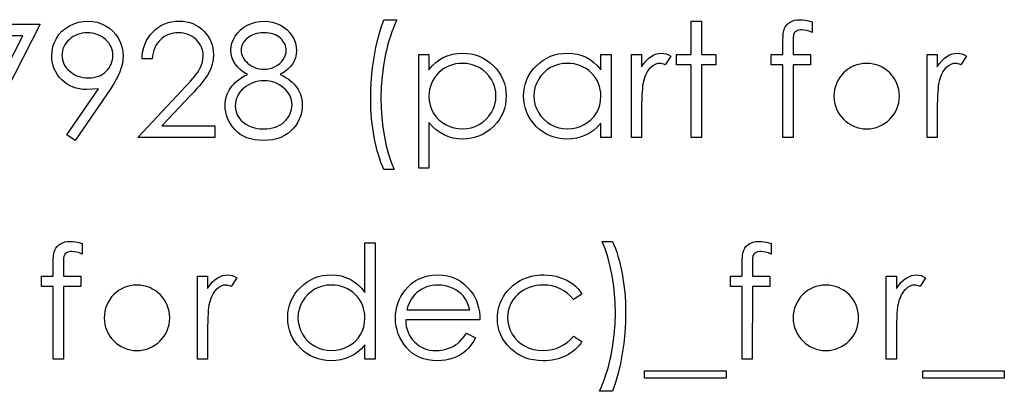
# Model space of a CAD drawing. Header units: inches. Extents: x -57.7 to -21.7, y -3.8 to 19.3.
# Tile 59 of 70: x -34.949 to -33.755, y 10.287 to 10.738. Entities that reach past the tile are written whole.
import ezdxf

# ---------------------------------------------------------------- set-up
doc = ezdxf.new("R2010")
doc.units = ezdxf.units.IN
doc.header["$LTSCALE"] = 0.5
doc.header["$MEASUREMENT"] = 0
doc.layers.add('APP-M-D', color=42, linetype='Continuous')

msp = doc.modelspace()

# ---------------------------------------------------------------- linework, layer by layer
at = {"layer": 'APP-M-D', "linetype": 'Continuous'}
for p, q in [((-33.92176, 10.69724), (-33.92177, 10.69724)), ((-34.80683, 10.42821), (-34.80684, 10.42821)), ((-33.97123, 10.42821), (-33.97123, 10.42821))]:
    msp.add_line(p, q, dxfattribs=at)
for points in [[(-34.88197, 10.59124), (-34.89185, 10.59812), (-34.85354, 10.65412), (-34.86088, 10.65335), (-34.86803, 10.65307), (-34.87236, 10.65327), (-34.8765, 10.65382), (-34.88051, 10.65473), (-34.88432, 10.65603), (-34.88799, 10.65768), (-34.89147, 10.6597), (-34.89481, 10.6621), (-34.89795, 10.66486), (-34.90082, 10.6679), (-34.90334, 10.6711), (-34.90543, 10.67447), (-34.90717, 10.67803), (-34.9085, 10.68173), (-34.90946, 10.68562), (-34.91004, 10.68968), (-34.91024, 10.6939), (-34.90988, 10.69967), (-34.90883, 10.70513), (-34.90706, 10.71032), (-34.9046, 10.71521), (-34.90149, 10.71974), (-34.89779, 10.72377), (-34.89348, 10.72733), (-34.8886, 10.73042), (-34.88332, 10.7329), (-34.87786, 10.7347), (-34.8722, 10.73575), (-34.86637, 10.7361), (-34.86066, 10.73575), (-34.85517, 10.73472), (-34.8499, 10.73298), (-34.84484, 10.73056), (-34.84015, 10.72749), (-34.83601, 10.7239), (-34.83239, 10.71974), (-34.8293, 10.71502), (-34.82685, 10.70996), (-34.82508, 10.70472), (-34.82403, 10.69934), (-34.82367, 10.69376), (-34.82389, 10.68943), (-34.82453, 10.68501), (-34.82563, 10.68046), (-34.82715, 10.67582), (-34.82809, 10.67342), (-34.82922, 10.67091), (-34.83052, 10.66826), (-34.83198, 10.66552), (-34.83361, 10.66262), (-34.8354, 10.65964), (-34.83739, 10.65652), (-34.83954, 10.65329), (-34.88197, 10.59124)], [(-34.78834, 10.69017), (-34.80071, 10.69017), (-34.80038, 10.69509), (-34.79966, 10.69978), (-34.79858, 10.70422), (-34.79709, 10.70847), (-34.79524, 10.71248), (-34.79301, 10.71629), (-34.79038, 10.71985), (-34.78737, 10.72319), (-34.78409, 10.72622), (-34.78058, 10.72884), (-34.77691, 10.73105), (-34.77308, 10.73287), (-34.76902, 10.73428), (-34.76479, 10.7353), (-34.76038, 10.73591), (-34.75577, 10.7361), (-34.75124, 10.73591), (-34.74691, 10.73533), (-34.74282, 10.73439), (-34.73893, 10.73307), (-34.73529, 10.73133), (-34.73186, 10.72923), (-34.72863, 10.72677), (-34.72565, 10.7239), (-34.72295, 10.72078), (-34.72063, 10.71753), (-34.71864, 10.71413), (-34.71701, 10.71063), (-34.71577, 10.70696), (-34.71486, 10.70315), (-34.71434, 10.69923), (-34.71414, 10.69514), (-34.7145, 10.6894), (-34.71558, 10.68385), (-34.71734, 10.6785), (-34.71986, 10.67331), (-34.72146, 10.67066), (-34.72339, 10.66776), (-34.72565, 10.66464), (-34.72825, 10.66133), (-34.7312, 10.65774), (-34.73446, 10.65396), (-34.73807, 10.64995), (-34.74202, 10.6457), (-34.7765, 10.60891), (-34.71238, 10.60891), (-34.71238, 10.59478), (-34.80601, 10.59478), (-34.75257, 10.6518), (-34.74867, 10.65589), (-34.74514, 10.6597), (-34.74197, 10.66323), (-34.73915, 10.66649), (-34.73669, 10.6695), (-34.73457, 10.6722), (-34.73283, 10.67466), (-34.73142, 10.67684), (-34.72927, 10.68098), (-34.72772, 10.68523), (-34.72681, 10.68957), (-34.72651, 10.69404), (-34.72665, 10.69685), (-34.72706, 10.69956), (-34.72772, 10.70215), (-34.72866, 10.70466), (-34.7299, 10.70709), (-34.73139, 10.70938), (-34.73313, 10.71159), (-34.73518, 10.71372), (-34.73741, 10.71565), (-34.73976, 10.71733), (-34.74222, 10.71874), (-34.74481, 10.7199), (-34.74754, 10.72081), (-34.75036, 10.72145), (-34.75331, 10.72183), (-34.7564, 10.72197), (-34.75963, 10.72183), (-34.76272, 10.72145), (-34.76568, 10.72078), (-34.76849, 10.71987), (-34.77117, 10.71871), (-34.77371, 10.71728), (-34.77611, 10.71557), (-34.77838, 10.71361), (-34.78045, 10.71143), (-34.78227, 10.70903), (-34.78387, 10.7064), (-34.78525, 10.70359), (-34.78638, 10.70055), (-34.78726, 10.69729), (-34.78793, 10.69384), (-34.78834, 10.69017)], [(-34.63302, 10.67154), (-34.62965, 10.66975), (-34.62653, 10.6679), (-34.62366, 10.66596), (-34.62101, 10.664), (-34.61858, 10.66196), (-34.6164, 10.65984), (-34.61447, 10.65768), (-34.61276, 10.65545), (-34.61127, 10.65316), (-34.60997, 10.65078), (-34.60886, 10.64833), (-34.60798, 10.64581), (-34.60726, 10.64319), (-34.60677, 10.64051), (-34.60649, 10.63775), (-34.60638, 10.63491), (-34.60655, 10.63094), (-34.60704, 10.62707), (-34.60784, 10.62332), (-34.60897, 10.6197), (-34.61046, 10.61617), (-34.61226, 10.6128), (-34.61436, 10.60952), (-34.61681, 10.60637), (-34.62018, 10.60284), (-34.62388, 10.59974), (-34.62794, 10.59715), (-34.63235, 10.59502), (-34.6371, 10.59337), (-34.64218, 10.59218), (-34.64762, 10.59149), (-34.65339, 10.59124), (-34.65894, 10.59146), (-34.66415, 10.59207), (-34.66904, 10.59312), (-34.67354, 10.59455), (-34.67773, 10.59643), (-34.68154, 10.59872), (-34.68502, 10.6014), (-34.68817, 10.60452), (-34.69096, 10.60789), (-34.69336, 10.61134), (-34.69537, 10.61487), (-34.69706, 10.61849), (-34.69835, 10.62219), (-34.69926, 10.62597), (-34.69982, 10.62983), (-34.70001, 10.63378), (-34.6999, 10.63668), (-34.6996, 10.63949), (-34.6991, 10.64223), (-34.69841, 10.6449), (-34.6975, 10.6475), (-34.69639, 10.65001), (-34.6951, 10.65247), (-34.69361, 10.65484), (-34.69187, 10.65716), (-34.68991, 10.65939), (-34.68767, 10.66158), (-34.68519, 10.6637), (-34.68248, 10.66577), (-34.6795, 10.66776), (-34.6763, 10.66969), (-34.67282, 10.67154), (-34.67754, 10.67427), (-34.68163, 10.67734), (-34.68508, 10.68068), (-34.68792, 10.68435), (-34.69013, 10.68824), (-34.69167, 10.69227), (-34.69264, 10.69644), (-34.69294, 10.70074), (-34.69261, 10.70513), (-34.69162, 10.70947), (-34.68993, 10.71377), (-34.68762, 10.718), (-34.68469, 10.722), (-34.68127, 10.72553), (-34.67735, 10.72862), (-34.6729, 10.73127), (-34.6681, 10.7334), (-34.6631, 10.73489), (-34.65794, 10.7358), (-34.65256, 10.7361), (-34.64732, 10.7358), (-34.64229, 10.73489), (-34.63746, 10.73334), (-34.63282, 10.73122), (-34.62852, 10.72857), (-34.62474, 10.72545), (-34.62142, 10.72192), (-34.61861, 10.71794), (-34.61634, 10.71372), (-34.61474, 10.70936), (-34.61378, 10.70491), (-34.61345, 10.70036), (-34.61375, 10.69589), (-34.61466, 10.69166), (-34.61621, 10.68769), (-34.61833, 10.68396), (-34.62109, 10.68048), (-34.62443, 10.67728), (-34.62843, 10.67427), (-34.63302, 10.67154)], [(-34.50745, 10.73787), (-34.49155, 10.73787), (-34.4937, 10.73312), (-34.49575, 10.72815), (-34.49768, 10.72302), (-34.49947, 10.71769), (-34.50121, 10.71214), (-34.50281, 10.7064), (-34.5043, 10.7005), (-34.50568, 10.69437), (-34.508, 10.68184), (-34.50966, 10.66914), (-34.51065, 10.65619), (-34.51098, 10.64308), (-34.51071, 10.63096), (-34.50993, 10.61904), (-34.50861, 10.60736), (-34.50676, 10.59588), (-34.50444, 10.58487), (-34.50171, 10.57454), (-34.49859, 10.56488), (-34.49508, 10.55591), (-34.50745, 10.55591), (-34.50922, 10.56013), (-34.5109, 10.56452), (-34.51247, 10.5691), (-34.51396, 10.57388), (-34.51537, 10.57882), (-34.5167, 10.58396), (-34.51791, 10.58925), (-34.51904, 10.59475), (-34.52092, 10.60604), (-34.52227, 10.61758), (-34.52307, 10.62933), (-34.52335, 10.64131), (-34.5231, 10.65426), (-34.52233, 10.66707), (-34.52106, 10.67966), (-34.51929, 10.6921), (-34.51703, 10.70422), (-34.5143, 10.7159), (-34.51109, 10.72711), (-34.50745, 10.73787)], [(-34.1347, 10.7361), (-34.12233, 10.7361), (-34.12233, 10.69547), (-34.10466, 10.69547), (-34.10466, 10.68311), (-34.12233, 10.68311), (-34.12233, 10.59478), (-34.1347, 10.59478), (-34.1347, 10.68311), (-34.15236, 10.68311), (-34.15236, 10.69547), (-34.1347, 10.69547), (-34.1347, 10.7361)], [(-33.98807, 10.73528), (-33.98807, 10.72241), (-33.9916, 10.72377), (-33.99486, 10.72473), (-33.99787, 10.72531), (-34.0006, 10.7255), (-34.00245, 10.72539), (-34.00416, 10.72512), (-34.00568, 10.72462), (-34.00706, 10.72393), (-34.00822, 10.7231), (-34.00916, 10.72225), (-34.00985, 10.72131), (-34.01029, 10.72032), (-34.01045, 10.71971), (-34.01056, 10.71888), (-34.0107, 10.71783), (-34.01079, 10.71659), (-34.01087, 10.7151), (-34.0109, 10.71344), (-34.01095, 10.71154), (-34.01095, 10.69547), (-33.98983, 10.69547), (-33.98983, 10.68311), (-34.01098, 10.68311), (-34.01103, 10.59478), (-34.0234, 10.59478), (-34.0234, 10.68311), (-34.03753, 10.68311), (-34.03753, 10.69547), (-34.0234, 10.69547), (-34.0234, 10.71156), (-34.02337, 10.71424), (-34.02326, 10.7167), (-34.02312, 10.71896), (-34.0229, 10.72106), (-34.02263, 10.72291), (-34.02227, 10.72459), (-34.02188, 10.72608), (-34.02141, 10.72735), (-34.02025, 10.72962), (-34.01873, 10.73163), (-34.01689, 10.73343), (-34.01468, 10.73497), (-34.01217, 10.73624), (-34.0094, 10.73715), (-34.0064, 10.73768), (-34.00314, 10.73787), (-33.99983, 10.73771), (-33.99621, 10.73724), (-33.99229, 10.73641), (-33.98807, 10.73528)], [(-35.00917, 10.73257), (-34.92437, 10.73257), (-34.9968, 10.59124), (-35.00748, 10.59712), (-34.94529, 10.71844), (-35.00917, 10.71844), (-35.00917, 10.73257)], [(-34.86574, 10.66721), (-34.86245, 10.66734), (-34.85936, 10.6677), (-34.85641, 10.66834), (-34.85365, 10.66922), (-34.85103, 10.67033), (-34.84857, 10.67171), (-34.84631, 10.67333), (-34.84418, 10.67521), (-34.84228, 10.67728), (-34.84062, 10.67943), (-34.83921, 10.6817), (-34.83808, 10.68407), (-34.83717, 10.68656), (-34.83654, 10.68912), (-34.83618, 10.6918), (-34.83604, 10.69459), (-34.83618, 10.69738), (-34.83659, 10.70005), (-34.83731, 10.70262), (-34.8383, 10.70511), (-34.83957, 10.70745), (-34.84112, 10.70972), (-34.84297, 10.7119), (-34.84509, 10.71394), (-34.84741, 10.71582), (-34.84984, 10.71744), (-34.85241, 10.71882), (-34.85508, 10.71996), (-34.85787, 10.72084), (-34.8608, 10.72147), (-34.86383, 10.72183), (-34.86701, 10.72197), (-34.87016, 10.72183), (-34.87316, 10.72147), (-34.87606, 10.72084), (-34.87885, 10.71996), (-34.88153, 10.71882), (-34.8841, 10.71744), (-34.88652, 10.71582), (-34.88884, 10.71394), (-34.89097, 10.7119), (-34.89279, 10.70972), (-34.89434, 10.70745), (-34.89561, 10.70511), (-34.8966, 10.70262), (-34.89732, 10.70005), (-34.89773, 10.69738), (-34.89787, 10.69459), (-34.89773, 10.6918), (-34.89729, 10.68912), (-34.89654, 10.68656), (-34.89552, 10.68407), (-34.8942, 10.6817), (-34.89257, 10.67943), (-34.89067, 10.67728), (-34.88846, 10.67521), (-34.88606, 10.67333), (-34.88352, 10.67171), (-34.88084, 10.67033), (-34.87808, 10.66922), (-34.87518, 10.66834), (-34.87214, 10.6677), (-34.869, 10.66734), (-34.86574, 10.66721)], [(-34.65325, 10.72197), (-34.65615, 10.72186), (-34.65891, 10.72158), (-34.66153, 10.72109), (-34.66404, 10.7204), (-34.66644, 10.71949), (-34.66868, 10.71841), (-34.67081, 10.71711), (-34.67282, 10.71562), (-34.67464, 10.71399), (-34.67622, 10.71231), (-34.67754, 10.71054), (-34.67864, 10.70869), (-34.67947, 10.70676), (-34.68008, 10.70477), (-34.68047, 10.7027), (-34.68058, 10.70055), (-34.68044, 10.6984), (-34.68005, 10.69633), (-34.67942, 10.69429), (-34.67848, 10.6923), (-34.67732, 10.69037), (-34.67588, 10.68846), (-34.6742, 10.68664), (-34.67224, 10.68484), (-34.67012, 10.68319), (-34.66788, 10.68175), (-34.66559, 10.68057), (-34.66319, 10.67957), (-34.6607, 10.6788), (-34.65814, 10.67825), (-34.65549, 10.67792), (-34.65275, 10.67781), (-34.64925, 10.678), (-34.64582, 10.67861), (-34.64251, 10.6796), (-34.63928, 10.68098), (-34.63627, 10.68272), (-34.63362, 10.68476), (-34.63133, 10.68708), (-34.62937, 10.6897), (-34.62783, 10.69249), (-34.6267, 10.69525), (-34.62603, 10.69804), (-34.62581, 10.70083), (-34.62592, 10.70279), (-34.62625, 10.70469), (-34.62681, 10.70654), (-34.62758, 10.70839), (-34.62857, 10.71018), (-34.62976, 10.71192), (-34.63119, 10.71364), (-34.63285, 10.71532), (-34.6347, 10.71686), (-34.63674, 10.71822), (-34.63901, 10.71938), (-34.64146, 10.72032), (-34.64411, 10.72103), (-34.64696, 10.72156), (-34.64999, 10.72186), (-34.65325, 10.72197)], [(-34.46505, 10.69547), (-34.45268, 10.69547), (-34.45268, 10.67684), (-34.44863, 10.68181), (-34.44429, 10.68603), (-34.43966, 10.68957), (-34.43472, 10.69235), (-34.42947, 10.69448), (-34.42395, 10.69602), (-34.41813, 10.69694), (-34.412, 10.69724), (-34.40664, 10.69699), (-34.40145, 10.6963), (-34.39648, 10.69511), (-34.39171, 10.69343), (-34.38713, 10.6913), (-34.38277, 10.68868), (-34.37857, 10.68559), (-34.3746, 10.68203), (-34.37095, 10.67814), (-34.36781, 10.67402), (-34.36513, 10.66975), (-34.36295, 10.66527), (-34.36124, 10.66058), (-34.36002, 10.65572), (-34.3593, 10.65064), (-34.35905, 10.6454), (-34.3593, 10.64004), (-34.36002, 10.63488), (-34.36121, 10.62994), (-34.36289, 10.62519), (-34.36507, 10.62064), (-34.36772, 10.61631), (-34.37084, 10.61219), (-34.37446, 10.60827), (-34.3784, 10.60469), (-34.38255, 10.60159), (-34.38691, 10.59897), (-34.39143, 10.59682), (-34.39618, 10.59516), (-34.40112, 10.59398), (-34.40628, 10.59326), (-34.41161, 10.59301), (-34.4176, 10.59331), (-34.42337, 10.59428), (-34.42886, 10.59582), (-34.43414, 10.59803), (-34.43913, 10.60085), (-34.44391, 10.6043), (-34.44841, 10.60836), (-34.45268, 10.61302), (-34.45268, 10.55768), (-34.46505, 10.55768), (-34.46505, 10.69547)], [(-34.23186, 10.69547), (-34.23186, 10.59478), (-34.24423, 10.59478), (-34.24423, 10.61219), (-34.2485, 10.60756), (-34.253, 10.60358), (-34.25781, 10.60027), (-34.26283, 10.59762), (-34.2681, 10.5956), (-34.2736, 10.59417), (-34.27936, 10.59329), (-34.28535, 10.59301), (-34.29068, 10.59326), (-34.29582, 10.59398), (-34.30076, 10.59516), (-34.3055, 10.59682), (-34.31003, 10.59897), (-34.31439, 10.60159), (-34.31853, 10.60469), (-34.32248, 10.60827), (-34.3261, 10.61219), (-34.32922, 10.61631), (-34.33184, 10.62064), (-34.33402, 10.62519), (-34.3357, 10.62994), (-34.33689, 10.63488), (-34.33761, 10.64004), (-34.33786, 10.6454), (-34.33761, 10.65064), (-34.33689, 10.65572), (-34.33567, 10.66058), (-34.33396, 10.66527), (-34.33178, 10.66975), (-34.32913, 10.67402), (-34.32599, 10.67814), (-34.32234, 10.68203), (-34.31837, 10.68559), (-34.31417, 10.68868), (-34.30981, 10.6913), (-34.30523, 10.69343), (-34.30045, 10.69511), (-34.29548, 10.6963), (-34.29032, 10.69699), (-34.28497, 10.69724), (-34.27881, 10.69694), (-34.27296, 10.69602), (-34.26741, 10.69448), (-34.26217, 10.69235), (-34.25723, 10.68957), (-34.25256, 10.68603), (-34.24826, 10.68181), (-34.24423, 10.67684), (-34.24423, 10.69547), (-34.23186, 10.69547)], [(-34.20713, 10.69547), (-34.19476, 10.69547), (-34.19476, 10.68065), (-34.19194, 10.68473), (-34.18905, 10.68821), (-34.18609, 10.69106), (-34.18306, 10.69332), (-34.17994, 10.69503), (-34.17674, 10.69627), (-34.17351, 10.69699), (-34.17019, 10.69724), (-34.16763, 10.69702), (-34.16498, 10.69638), (-34.16224, 10.69531), (-34.15943, 10.69379), (-34.16622, 10.68308), (-34.16801, 10.68385), (-34.16967, 10.68443), (-34.17119, 10.68476), (-34.17254, 10.68487), (-34.17549, 10.68454), (-34.17842, 10.68355), (-34.18126, 10.68189), (-34.18408, 10.67957), (-34.18543, 10.67816), (-34.1867, 10.67656), (-34.18786, 10.6748), (-34.18896, 10.67284), (-34.18999, 10.67068), (-34.19092, 10.66837), (-34.19178, 10.66585), (-34.19255, 10.66318), (-34.19308, 10.66077), (-34.19352, 10.65782), (-34.1939, 10.65432), (-34.19421, 10.65026), (-34.19446, 10.64568), (-34.19462, 10.64054), (-34.19473, 10.63486), (-34.19476, 10.62862), (-34.19476, 10.59478), (-34.20713, 10.59478), (-34.20713, 10.69547)], [(-33.84851, 10.69547), (-33.83614, 10.69547), (-33.83614, 10.68065), (-33.83332, 10.68473), (-33.83043, 10.68821), (-33.82747, 10.69106), (-33.82444, 10.69332), (-33.82132, 10.69503), (-33.81811, 10.69627), (-33.81488, 10.69699), (-33.81157, 10.69724), (-33.80901, 10.69702), (-33.80636, 10.69638), (-33.80362, 10.69531), (-33.80081, 10.69379), (-33.8076, 10.68308), (-33.80939, 10.68385), (-33.81105, 10.68443), (-33.81257, 10.68476), (-33.81392, 10.68487), (-33.81687, 10.68454), (-33.8198, 10.68355), (-33.82264, 10.68189), (-33.82546, 10.67957), (-33.82681, 10.67816), (-33.82808, 10.67656), (-33.82924, 10.6748), (-33.83034, 10.67284), (-33.83136, 10.67068), (-33.8323, 10.66837), (-33.83316, 10.66585), (-33.83393, 10.66318), (-33.83446, 10.66077), (-33.8349, 10.65782), (-33.83528, 10.65432), (-33.83559, 10.65026), (-33.83584, 10.64568), (-33.836, 10.64054), (-33.83611, 10.63486), (-33.83614, 10.62862), (-33.83614, 10.59478), (-33.84851, 10.59478), (-33.84851, 10.69547)], [(-34.41211, 10.68487), (-34.4163, 10.68471), (-34.42033, 10.68415), (-34.4242, 10.68327), (-34.4279, 10.682), (-34.43143, 10.6804), (-34.43477, 10.67844), (-34.43797, 10.67609), (-34.44098, 10.67342), (-34.44371, 10.67046), (-34.44609, 10.66734), (-34.4481, 10.66403), (-34.44976, 10.66055), (-34.45103, 10.65691), (-34.45194, 10.65307), (-34.45249, 10.64907), (-34.45268, 10.6449), (-34.45235, 10.63944), (-34.45139, 10.63428), (-34.44976, 10.62936), (-34.44747, 10.62475), (-34.44457, 10.62053), (-34.44109, 10.61675), (-34.43706, 10.61344), (-34.43248, 10.61059), (-34.42754, 10.6083), (-34.42246, 10.60667), (-34.41727, 10.60571), (-34.41192, 10.60538), (-34.40667, 10.60571), (-34.40159, 10.6067), (-34.39665, 10.60833), (-34.3919, 10.61065), (-34.38746, 10.61355), (-34.38348, 10.61697), (-34.38001, 10.62092), (-34.377, 10.62539), (-34.37457, 10.63019), (-34.3728, 10.6351), (-34.37178, 10.64013), (-34.37142, 10.64526), (-34.37175, 10.65042), (-34.3728, 10.65545), (-34.37451, 10.66036), (-34.37694, 10.66511), (-34.37992, 10.66955), (-34.3834, 10.67344), (-34.38735, 10.67684), (-34.39176, 10.67968), (-34.39654, 10.68195), (-34.40151, 10.68358), (-34.4067, 10.68454), (-34.41211, 10.68487)], [(-34.2848, 10.68487), (-34.29021, 10.68454), (-34.2954, 10.68358), (-34.30037, 10.68195), (-34.30515, 10.67968), (-34.30956, 10.67684), (-34.31351, 10.67344), (-34.31699, 10.66955), (-34.32, 10.66511), (-34.3224, 10.66036), (-34.32411, 10.65545), (-34.32516, 10.65042), (-34.32549, 10.64526), (-34.32513, 10.64013), (-34.32411, 10.6351), (-34.32237, 10.63019), (-34.31994, 10.62539), (-34.3169, 10.62092), (-34.31343, 10.61697), (-34.30945, 10.61355), (-34.30501, 10.61065), (-34.30023, 10.60833), (-34.29529, 10.6067), (-34.29018, 10.60571), (-34.28491, 10.60538), (-34.27956, 10.60571), (-34.27434, 10.60667), (-34.26929, 10.6083), (-34.26438, 10.61059), (-34.25982, 10.61344), (-34.25579, 10.61675), (-34.25237, 10.62053), (-34.24947, 10.62475), (-34.24718, 10.62936), (-34.24552, 10.63428), (-34.24456, 10.63944), (-34.24423, 10.6449), (-34.24442, 10.64907), (-34.24497, 10.65307), (-34.24588, 10.65691), (-34.24715, 10.66055), (-34.24881, 10.66403), (-34.25082, 10.66734), (-34.2532, 10.67046), (-34.25596, 10.67342), (-34.25897, 10.67609), (-34.26214, 10.67844), (-34.26551, 10.6804), (-34.26901, 10.682), (-34.27271, 10.68327), (-34.27658, 10.68415), (-34.28061, 10.68471), (-34.2848, 10.68487)], [(-34.65245, 10.66367), (-34.65612, 10.66354), (-34.65963, 10.66309), (-34.66299, 10.6624), (-34.6662, 10.66141), (-34.66926, 10.66011), (-34.67219, 10.65854), (-34.67495, 10.65669), (-34.67754, 10.65456), (-34.67991, 10.65225), (-34.68196, 10.64984), (-34.6837, 10.64733), (-34.6851, 10.64474), (-34.68624, 10.64203), (-34.68701, 10.63924), (-34.68748, 10.63635), (-34.68764, 10.63336), (-34.68737, 10.62967), (-34.68657, 10.62611), (-34.68521, 10.6226), (-34.68334, 10.61923), (-34.68096, 10.61609), (-34.67815, 10.61335), (-34.67492, 10.61095), (-34.67125, 10.60896), (-34.66719, 10.60739), (-34.66286, 10.60629), (-34.65819, 10.6056), (-34.65325, 10.60538), (-34.64939, 10.60551), (-34.64574, 10.60593), (-34.64229, 10.60662), (-34.63906, 10.60758), (-34.63603, 10.6088), (-34.63318, 10.61032), (-34.63053, 10.61208), (-34.6281, 10.61415), (-34.62592, 10.61639), (-34.62402, 10.61874), (-34.62239, 10.62116), (-34.62109, 10.62368), (-34.62007, 10.62627), (-34.61933, 10.62898), (-34.61888, 10.63176), (-34.61875, 10.63466), (-34.61891, 10.63748), (-34.61935, 10.64018), (-34.62013, 10.64283), (-34.6212, 10.6454), (-34.62261, 10.64788), (-34.62429, 10.65029), (-34.62631, 10.6526), (-34.62863, 10.65484), (-34.63117, 10.65691), (-34.63382, 10.6587), (-34.63661, 10.66022), (-34.63953, 10.66147), (-34.64257, 10.66243), (-34.64574, 10.66312), (-34.64903, 10.66354), (-34.65245, 10.66367)], [(-34.87314, 10.46625), (-34.87314, 10.45338), (-34.87667, 10.45474), (-34.87993, 10.4557), (-34.88294, 10.45628), (-34.88567, 10.45648), (-34.88752, 10.45637), (-34.88923, 10.45609), (-34.89075, 10.45559), (-34.89213, 10.4549), (-34.89329, 10.45407), (-34.89423, 10.45322), (-34.89492, 10.45228), (-34.89536, 10.45129), (-34.89552, 10.45068), (-34.89563, 10.44985), (-34.89577, 10.4488), (-34.89585, 10.44756), (-34.89594, 10.44607), (-34.89597, 10.44441), (-34.89602, 10.44251), (-34.89602, 10.42644), (-34.8749, 10.42644), (-34.8749, 10.41408), (-34.89605, 10.41408), (-34.8961, 10.32575), (-34.90847, 10.32575), (-34.90847, 10.41408), (-34.9226, 10.41408), (-34.9226, 10.42644), (-34.90847, 10.42644), (-34.90847, 10.44254), (-34.90844, 10.44521), (-34.90833, 10.44767), (-34.90819, 10.44993), (-34.90797, 10.45203), (-34.9077, 10.45388), (-34.90734, 10.45556), (-34.90695, 10.45706), (-34.90648, 10.45833), (-34.90532, 10.46059), (-34.9038, 10.4626), (-34.90195, 10.4644), (-34.89975, 10.46594), (-34.89723, 10.46721), (-34.89447, 10.46812), (-34.89147, 10.46865), (-34.88821, 10.46884), (-34.8849, 10.46868), (-34.88128, 10.46821), (-34.87736, 10.46738), (-34.87314, 10.46625)], [(-34.51805, 10.46708), (-34.51805, 10.32575), (-34.53042, 10.32575), (-34.53042, 10.34316), (-34.53469, 10.33853), (-34.53919, 10.33455), (-34.544, 10.33124), (-34.54902, 10.32859), (-34.55429, 10.32657), (-34.55979, 10.32514), (-34.56555, 10.32426), (-34.57154, 10.32398), (-34.57687, 10.32423), (-34.58201, 10.32495), (-34.58695, 10.32613), (-34.59169, 10.32779), (-34.59622, 10.32994), (-34.60058, 10.33256), (-34.60472, 10.33566), (-34.60867, 10.33924), (-34.61229, 10.34316), (-34.61541, 10.34728), (-34.61803, 10.35161), (-34.62021, 10.35617), (-34.62189, 10.36091), (-34.62308, 10.36585), (-34.6238, 10.37102), (-34.62405, 10.37637), (-34.6238, 10.38162), (-34.62308, 10.38669), (-34.62187, 10.39155), (-34.62015, 10.39625), (-34.61797, 10.40072), (-34.61532, 10.405), (-34.61218, 10.40911), (-34.60853, 10.413), (-34.60456, 10.41656), (-34.60036, 10.41965), (-34.596, 10.42228), (-34.59142, 10.4244), (-34.58664, 10.42608), (-34.58167, 10.42727), (-34.57651, 10.42796), (-34.57116, 10.42821), (-34.565, 10.42788), (-34.55915, 10.42688), (-34.5536, 10.4252), (-34.54836, 10.42288), (-34.54342, 10.4199), (-34.53875, 10.41626), (-34.53445, 10.41192), (-34.53042, 10.40696), (-34.53042, 10.46708), (-34.51805, 10.46708)], [(-34.23009, 10.28688), (-34.24599, 10.28688), (-34.24381, 10.29163), (-34.24177, 10.2966), (-34.23981, 10.30173), (-34.23799, 10.30706), (-34.23628, 10.31261), (-34.23467, 10.31832), (-34.23321, 10.32426), (-34.23183, 10.33036), (-34.22951, 10.34289), (-34.22788, 10.35561), (-34.22689, 10.36856), (-34.22656, 10.38167), (-34.22684, 10.39382), (-34.22761, 10.40571), (-34.22896, 10.41742), (-34.23081, 10.42887), (-34.23313, 10.43989), (-34.23583, 10.45024), (-34.23895, 10.45987), (-34.24246, 10.46884), (-34.23009, 10.46884), (-34.2283, 10.46462), (-34.22661, 10.46023), (-34.22501, 10.45562), (-34.2235, 10.45087), (-34.22209, 10.4459), (-34.22079, 10.44077), (-34.21958, 10.43544), (-34.21847, 10.42992), (-34.21659, 10.4186), (-34.21527, 10.40709), (-34.21447, 10.39531), (-34.21419, 10.38333), (-34.21444, 10.37041), (-34.21521, 10.35768), (-34.21648, 10.34507), (-34.21828, 10.33265), (-34.22054, 10.32053), (-34.22325, 10.30885), (-34.22645, 10.29765), (-34.23009, 10.28688)], [(-34.03753, 10.46625), (-34.03753, 10.45338), (-34.04107, 10.45474), (-34.04432, 10.4557), (-34.04733, 10.45628), (-34.05006, 10.45648), (-34.05191, 10.45637), (-34.05363, 10.45609), (-34.05514, 10.45559), (-34.05652, 10.4549), (-34.05768, 10.45407), (-34.05862, 10.45322), (-34.05931, 10.45228), (-34.05975, 10.45129), (-34.05992, 10.45068), (-34.06003, 10.44985), (-34.06017, 10.4488), (-34.06025, 10.44756), (-34.06033, 10.44607), (-34.06036, 10.44441), (-34.06042, 10.44251), (-34.06042, 10.42644), (-34.0393, 10.42644), (-34.0393, 10.41408), (-34.06044, 10.41408), (-34.0605, 10.32575), (-34.07286, 10.32575), (-34.07286, 10.41408), (-34.087, 10.41408), (-34.087, 10.42644), (-34.07286, 10.42644), (-34.07286, 10.44254), (-34.07284, 10.44521), (-34.07273, 10.44767), (-34.07259, 10.44993), (-34.07237, 10.45203), (-34.07209, 10.45388), (-34.07173, 10.45556), (-34.07135, 10.45706), (-34.07088, 10.45833), (-34.06972, 10.46059), (-34.0682, 10.4626), (-34.06635, 10.4644), (-34.06414, 10.46594), (-34.06163, 10.46721), (-34.05887, 10.46812), (-34.05586, 10.46865), (-34.0526, 10.46884), (-34.04929, 10.46868), (-34.04568, 10.46821), (-34.04176, 10.46738), (-34.03753, 10.46625)], [(-34.73358, 10.42644), (-34.72121, 10.42644), (-34.72121, 10.41162), (-34.71839, 10.41571), (-34.7155, 10.41918), (-34.71254, 10.42203), (-34.70951, 10.42429), (-34.70639, 10.426), (-34.70318, 10.42724), (-34.69995, 10.42796), (-34.69664, 10.42821), (-34.69408, 10.42799), (-34.69143, 10.42735), (-34.68869, 10.42628), (-34.68588, 10.42476), (-34.69267, 10.41405), (-34.69446, 10.41482), (-34.69612, 10.4154), (-34.69764, 10.41573), (-34.69899, 10.41584), (-34.70194, 10.41551), (-34.70487, 10.41452), (-34.70771, 10.41286), (-34.71053, 10.41054), (-34.71188, 10.40914), (-34.71315, 10.40754), (-34.71431, 10.40577), (-34.71541, 10.40381), (-34.71643, 10.40166), (-34.71737, 10.39934), (-34.71823, 10.39683), (-34.719, 10.39415), (-34.71953, 10.39175), (-34.71997, 10.38879), (-34.72035, 10.38529), (-34.72066, 10.38123), (-34.72091, 10.37665), (-34.72107, 10.37151), (-34.72118, 10.36583), (-34.72121, 10.35959), (-34.72121, 10.32575), (-34.73358, 10.32575), (-34.73358, 10.42644)], [(-34.40714, 10.35755), (-34.39615, 10.35178), (-34.39886, 10.34717), (-34.40176, 10.34303), (-34.40485, 10.33933), (-34.40816, 10.33613), (-34.41167, 10.33334), (-34.41537, 10.33091), (-34.41931, 10.32881), (-34.42345, 10.32707), (-34.42784, 10.32572), (-34.43251, 10.32475), (-34.43745, 10.32417), (-34.44266, 10.32398), (-34.44846, 10.32423), (-34.45393, 10.32497), (-34.45906, 10.32622), (-34.46389, 10.32796), (-34.46836, 10.33019), (-34.47253, 10.33292), (-34.4764, 10.33615), (-34.4799, 10.33988), (-34.48305, 10.34391), (-34.48578, 10.34808), (-34.48807, 10.35238), (-34.48995, 10.35683), (-34.49144, 10.36138), (-34.49249, 10.36605), (-34.4931, 10.37088), (-34.49332, 10.37582), (-34.49312, 10.38046), (-34.4926, 10.38498), (-34.49169, 10.38937), (-34.49042, 10.39365), (-34.48879, 10.39779), (-34.4868, 10.40179), (-34.48443, 10.40569), (-34.48172, 10.40944), (-34.47789, 10.41383), (-34.47375, 10.41767), (-34.4693, 10.42087), (-34.46453, 10.42352), (-34.45945, 10.42556), (-34.45407, 10.42705), (-34.44838, 10.42791), (-34.44236, 10.42821), (-34.43618, 10.42791), (-34.4303, 10.42697), (-34.42475, 10.42542), (-34.41953, 10.42327), (-34.41462, 10.42048), (-34.41004, 10.41706), (-34.40576, 10.41303), (-34.40181, 10.40839), (-34.39927, 10.40477), (-34.39709, 10.40097), (-34.39522, 10.39691), (-34.3937, 10.39266), (-34.39248, 10.38819), (-34.3916, 10.38349), (-34.39107, 10.37858), (-34.39085, 10.37345), (-34.48095, 10.37345), (-34.4807, 10.36947), (-34.48015, 10.36566), (-34.47927, 10.36204), (-34.47805, 10.35862), (-34.47656, 10.35539), (-34.47474, 10.35233), (-34.47259, 10.34946), (-34.47013, 10.34675), (-34.46743, 10.34432), (-34.46458, 10.3422), (-34.46157, 10.3404), (-34.4584, 10.33894), (-34.45509, 10.33781), (-34.45161, 10.33701), (-34.44799, 10.33651), (-34.44421, 10.33635), (-34.44051, 10.33648), (-34.4369, 10.33693), (-34.43331, 10.33767), (-34.42977, 10.33869), (-34.42638, 10.33996), (-34.42326, 10.34145), (-34.42042, 10.34311), (-34.41782, 10.34496), (-34.41531, 10.34719), (-34.41269, 10.35007), (-34.40996, 10.35349), (-34.40714, 10.35755)], [(-34.26719, 10.40461), (-34.27754, 10.39818), (-34.28105, 10.40232), (-34.28488, 10.40591), (-34.289, 10.40894), (-34.29341, 10.41143), (-34.29816, 10.41336), (-34.30321, 10.41474), (-34.30854, 10.41557), (-34.3142, 10.41584), (-34.31873, 10.41565), (-34.32309, 10.41513), (-34.32723, 10.41422), (-34.33118, 10.41297), (-34.33493, 10.41134), (-34.33849, 10.40936), (-34.34186, 10.40704), (-34.34503, 10.40433), (-34.3479, 10.40138), (-34.35039, 10.39826), (-34.35251, 10.395), (-34.35422, 10.39158), (-34.35558, 10.38802), (-34.35652, 10.38429), (-34.3571, 10.3804), (-34.35729, 10.37637), (-34.35693, 10.3711), (-34.35588, 10.36599), (-34.35411, 10.36102), (-34.35166, 10.35622), (-34.34857, 10.35178), (-34.34495, 10.34783), (-34.34084, 10.34443), (-34.33617, 10.34156), (-34.33109, 10.33927), (-34.32574, 10.33764), (-34.32008, 10.33668), (-34.31412, 10.33635), (-34.30865, 10.33662), (-34.30343, 10.33745), (-34.29849, 10.33883), (-34.29377, 10.34076), (-34.28933, 10.34325), (-34.28516, 10.34628), (-34.28121, 10.34987), (-34.27754, 10.35401), (-34.26719, 10.34722), (-34.26907, 10.34454), (-34.27111, 10.34201), (-34.27332, 10.33963), (-34.27567, 10.33742), (-34.27815, 10.33535), (-34.28083, 10.33345), (-34.28364, 10.33168), (-34.2866, 10.33008), (-34.28969, 10.32865), (-34.29289, 10.3274), (-34.29617, 10.32635), (-34.2996, 10.3255), (-34.3031, 10.32484), (-34.30675, 10.32437), (-34.31047, 10.32406), (-34.31431, 10.32398), (-34.32016, 10.3242), (-34.32574, 10.32492), (-34.33107, 10.32608), (-34.33614, 10.32771), (-34.34097, 10.3298), (-34.34556, 10.33237), (-34.34986, 10.33541), (-34.35392, 10.33891), (-34.35762, 10.34275), (-34.36079, 10.34681), (-34.3635, 10.35103), (-34.36571, 10.35548), (-34.36745, 10.36014), (-34.36866, 10.36497), (-34.36941, 10.37002), (-34.36965, 10.37527), (-34.36954, 10.37883), (-34.36919, 10.38233), (-34.36863, 10.38578), (-34.36781, 10.38915), (-34.36678, 10.39246), (-34.36551, 10.39572), (-34.36402, 10.3989), (-34.36231, 10.40201), (-34.36038, 10.40502), (-34.35828, 10.40784), (-34.35602, 10.41052), (-34.35356, 10.413), (-34.35097, 10.41532), (-34.34818, 10.41747), (-34.3452, 10.41946), (-34.34208, 10.42128), (-34.33882, 10.42291), (-34.33545, 10.42432), (-34.332, 10.4255), (-34.32844, 10.42647), (-34.3248, 10.42724), (-34.32107, 10.42777), (-34.31724, 10.4281), (-34.31329, 10.42821), (-34.30835, 10.42802), (-34.30346, 10.42744), (-34.29869, 10.4265), (-34.29399, 10.42515), (-34.28952, 10.42349), (-34.28538, 10.42161), (-34.28163, 10.41949), (-34.27821, 10.41714), (-34.27509, 10.41452), (-34.27222, 10.41157), (-34.26957, 10.40825), (-34.26719, 10.40461)], [(-33.89797, 10.42644), (-33.8856, 10.42644), (-33.8856, 10.41162), (-33.88279, 10.41571), (-33.87989, 10.41918), (-33.87694, 10.42203), (-33.8739, 10.42429), (-33.87078, 10.426), (-33.86758, 10.42724), (-33.86435, 10.42796), (-33.86104, 10.42821), (-33.85847, 10.42799), (-33.85582, 10.42735), (-33.85309, 10.42628), (-33.85027, 10.42476), (-33.85706, 10.41405), (-33.85886, 10.41482), (-33.86051, 10.4154), (-33.86203, 10.41573), (-33.86338, 10.41584), (-33.86634, 10.41551), (-33.86926, 10.41452), (-33.87211, 10.41286), (-33.87492, 10.41054), (-33.87627, 10.40914), (-33.87754, 10.40754), (-33.8787, 10.40577), (-33.87981, 10.40381), (-33.88083, 10.40166), (-33.88177, 10.39934), (-33.88262, 10.39683), (-33.8834, 10.39415), (-33.88392, 10.39175), (-33.88436, 10.38879), (-33.88475, 10.38529), (-33.88505, 10.38123), (-33.8853, 10.37665), (-33.88547, 10.37151), (-33.88558, 10.36583), (-33.8856, 10.35959), (-33.8856, 10.32575), (-33.89797, 10.32575), (-33.89797, 10.42644)], [(-34.57099, 10.41584), (-34.5764, 10.41551), (-34.58159, 10.41455), (-34.58656, 10.41292), (-34.59134, 10.41065), (-34.59575, 10.40781), (-34.5997, 10.40442), (-34.60318, 10.40052), (-34.60619, 10.39608), (-34.60859, 10.39133), (-34.6103, 10.38642), (-34.61135, 10.38139), (-34.61168, 10.37623), (-34.61132, 10.3711), (-34.6103, 10.36608), (-34.60856, 10.36116), (-34.60613, 10.35636), (-34.60309, 10.35189), (-34.59962, 10.34794), (-34.59564, 10.34452), (-34.5912, 10.34162), (-34.58642, 10.3393), (-34.58148, 10.33767), (-34.57637, 10.33668), (-34.5711, 10.33635), (-34.56575, 10.33668), (-34.56053, 10.33764), (-34.55548, 10.33927), (-34.55057, 10.34156), (-34.54601, 10.34441), (-34.54198, 10.34772), (-34.53856, 10.3515), (-34.53566, 10.35572), (-34.53337, 10.36033), (-34.53171, 10.36525), (-34.53075, 10.37041), (-34.53042, 10.37587), (-34.53061, 10.38004), (-34.53116, 10.38404), (-34.53207, 10.38788), (-34.53334, 10.39153), (-34.535, 10.395), (-34.53701, 10.39832), (-34.53939, 10.40143), (-34.54215, 10.40439), (-34.54516, 10.40707), (-34.54833, 10.40941), (-34.5517, 10.41137), (-34.5552, 10.41297), (-34.5589, 10.41424), (-34.56277, 10.41513), (-34.5668, 10.41568), (-34.57099, 10.41584)], [(-34.40322, 10.38581), (-34.40468, 10.3907), (-34.40648, 10.39506), (-34.40855, 10.3989), (-34.41092, 10.40221), (-34.41363, 10.40513), (-34.41677, 10.40776), (-34.42031, 10.41007), (-34.42425, 10.41209), (-34.42845, 10.41375), (-34.43278, 10.41491), (-34.4372, 10.41562), (-34.44173, 10.41584), (-34.44543, 10.41571), (-34.44901, 10.41526), (-34.45246, 10.41452), (-34.45575, 10.4135), (-34.45895, 10.41214), (-34.46199, 10.41054), (-34.46489, 10.40861), (-34.46767, 10.4064), (-34.46961, 10.40458), (-34.4714, 10.40254), (-34.47308, 10.4003), (-34.47463, 10.39785), (-34.47606, 10.39514), (-34.47739, 10.39224), (-34.47858, 10.38915), (-34.47965, 10.38581), (-34.40322, 10.38581)], [(-34.19123, 10.31161), (-34.0923, 10.31161), (-34.0923, 10.30278), (-34.19123, 10.30278), (-34.19123, 10.31161)], [(-33.85381, 10.31161), (-33.75488, 10.31161), (-33.75488, 10.30278), (-33.85381, 10.30278), (-33.85381, 10.31161)]]:
    msp.add_lwpolyline(points, dxfattribs=at)
for centre, start, end in [((-33.92182, 10.64513), 90.00117, 89.99883), ((-34.80689, 10.3761), 90.00164, 89.99836), ((-33.97129, 10.3761), 90.00106, 89.99894)]:
    msp.add_arc(centre, 0.03974, start, end, dxfattribs=at)

doc.saveas('drawing.dxf')
